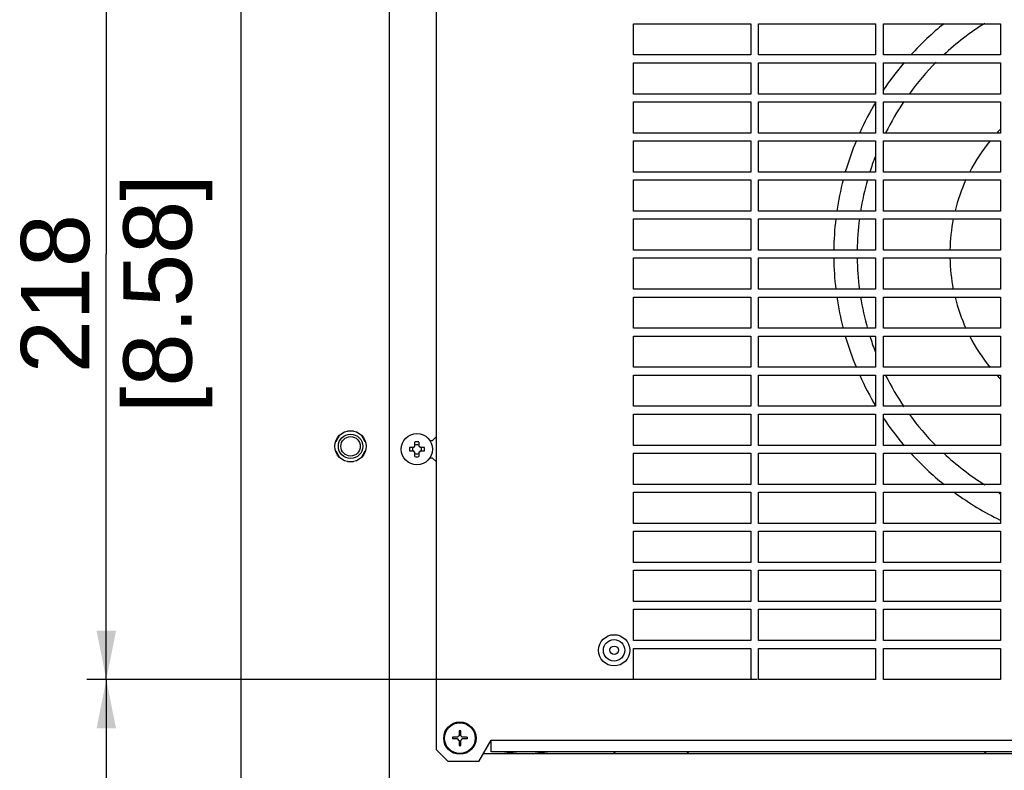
# Model space of a CAD drawing. Header units: millimetres. Extents: x 0 to 594, y 0 to 420.
# Tile 20 of 26: x 335 to 386, y 225 to 263. Entities that reach past the tile are written whole.
import ezdxf

# ---------------------------------------------------------------- set-up
doc = ezdxf.new("R2010")
doc.units = ezdxf.units.MM
doc.header["$LTSCALE"] = 32.67
doc.layers.get('0').update_dxf_attribs({"linetype": 'CONTINUOUS'})
doc.layers.add('02___PRT_ALL_AXES', color=7, linetype='CONTINUOUS')
doc.styles.get("Standard").update_dxf_attribs({"font": 'arial.ttf'})
doc.dimstyles.new('DIMSTYLE_3', dxfattribs={"dimtxt": 3.5, "dimasz": 2.5, "dimexe": 1, "dimexo": 0.0625, "dimgap": 0.875, "dimtad": 1, "dimlfac": 5, "dimdsep": 46, "dimtxsty": 'STANDARD', "dimblk": '_FILLED', "dimblk1": '_FILLED', "dimblk2": '_FILLED', "dimcen": 0.09, "dimclrt": 5, "dimazin": 2, "dimtfac": 1, "dimtofl": 0, "dimtmove": 0, "dimatfit": 3, "dimldrblk": '_FILLED', "dimfxl": 1, "dimtolj": 1, "dimarcsym": 0})

# ---------------------------------------------------------------- blocks, each defined once
blk = doc.blocks.new('_FILLED')
at = {"color": 0, "linetype": 'BYBLOCK'}
blk.add_solid([(0, 0), (-1, 0.2), (-1, -0.2)], dxfattribs=at)
blk = doc.blocks.new('*D23')
at = {"color": 2, "linetype": 'CONTINUOUS'}
for p, q in [((372.957, 273.13), (338.606, 273.13)), ((339.606, 273.13), (339.606, 251.33)), ((339.606, 229.53), (339.606, 251.33)), ((372.957, 229.53), (338.606, 229.53))]:
    blk.add_line(p, q, dxfattribs=at)
at = {"color": 2, "linetype": 'CONTINUOUS', "xscale": 2.5, "yscale": 2.5, "zscale": 2.5}
for p, rotation in [((339.606, 273.13), 90), ((339.606, 229.53), 270)]:
    blk.add_blockref('_FILLED', p, dxfattribs=dict(at, rotation=rotation))
at = {"color": 5, "linetype": 'CONTINUOUS', "insert": (335.231, 249.301), "char_height": 3.5, "width": 12.21747, "attachment_point": 2, "rotation": 90, "line_spacing_factor": 0.9}
blk.add_mtext('218\\P[8.58]', dxfattribs=at)
blk = doc.blocks.new('*D27')
at = {"color": 2, "linetype": 'CONTINUOUS'}
for p, q in [((372.957, 229.53), (338.606, 229.53)), ((339.606, 229.53), (339.606, 212.23)), ((339.606, 194.93), (339.606, 212.23)), ((356.257, 194.93), (338.606, 194.93))]:
    blk.add_line(p, q, dxfattribs=at)
at = {"color": 2, "linetype": 'CONTINUOUS', "xscale": 2.5, "yscale": 2.5, "zscale": 2.5}
for p, rotation in [((339.606, 229.53), 90), ((339.606, 194.93), 270)]:
    blk.add_blockref('_FILLED', p, dxfattribs=dict(at, rotation=rotation))
at = {"color": 5, "linetype": 'CONTINUOUS', "insert": (335.231, 210.201), "char_height": 3.5, "width": 12.21747, "attachment_point": 2, "rotation": 90, "line_spacing_factor": 0.9}
blk.add_mtext('173\\P[6.81]', dxfattribs=at)

msp = doc.modelspace()

# ---------------------------------------------------------------- linework, layer by layer
at = {"color": 7, "linetype": 'CONTINUOUS'}
for p, q in [((346.5197, 58.1668), (346.5197, 285.1287)), ((354.1197, 205.3303), (354.1197, 277.7303)), ((356.5197, 225.9303), (356.5197, 276.7303)), ((366.6197, 261.5303), (366.6197, 263.1303)), ((366.6197, 263.1303), (372.6197, 263.1303)), ((372.6197, 263.1303), (372.6197, 261.5303)), ((373.0197, 261.5303), (373.0197, 263.1303)), ((373.0197, 263.1303), (379.0197, 263.1303)), ((379.0197, 263.1303), (379.0197, 261.5303)), ((379.4197, 261.5303), (379.4197, 263.1303)), ((379.4197, 263.1303), (385.4197, 263.1303)), ((385.4197, 263.1303), (385.4197, 261.5303)), ((372.6197, 261.5303), (366.6197, 261.5303)), ((379.0197, 261.5303), (373.0197, 261.5303)), ((385.4197, 261.5303), (379.4197, 261.5303)), ((366.6197, 259.5303), (366.6197, 261.1303)), ((366.6197, 261.1303), (372.6197, 261.1303)), ((372.6197, 261.1303), (372.6197, 259.5303)), ((373.0197, 259.5303), (373.0197, 261.1303)), ((373.0197, 261.1303), (379.0197, 261.1303)), ((379.0197, 261.1303), (379.0197, 259.5303)), ((379.4197, 259.5303), (379.4197, 261.1303)), ((379.4197, 261.1303), (385.4197, 261.1303)), ((385.4197, 261.1303), (385.4197, 259.5303)), ((372.6197, 259.5303), (366.6197, 259.5303)), ((379.0197, 259.5303), (373.0197, 259.5303)), ((385.4197, 259.5303), (379.4197, 259.5303)), ((366.6197, 257.5303), (366.6197, 259.1303)), ((366.6197, 259.1303), (372.6197, 259.1303)), ((372.6197, 259.1303), (372.6197, 257.5303)), ((373.0197, 257.5303), (373.0197, 259.1303)), ((373.0197, 259.1303), (379.0197, 259.1303)), ((379.0197, 259.1303), (379.0197, 257.5303)), ((379.4197, 257.5303), (379.4197, 259.1303)), ((379.4197, 259.1303), (385.4197, 259.1303)), ((385.4197, 259.1303), (385.4197, 257.5303)), ((372.6197, 257.5303), (366.6197, 257.5303)), ((379.0197, 257.5303), (373.0197, 257.5303)), ((385.4197, 257.5303), (379.4197, 257.5303)), ((366.6197, 255.5303), (366.6197, 257.1303)), ((366.6197, 257.1303), (372.6197, 257.1303)), ((372.6197, 257.1303), (372.6197, 255.5303)), ((373.0197, 255.5303), (373.0197, 257.1303)), ((373.0197, 257.1303), (379.0197, 257.1303)), ((379.0197, 257.1303), (379.0197, 255.5303)), ((379.4197, 255.5303), (379.4197, 257.1303)), ((379.4197, 257.1303), (385.4197, 257.1303)), ((385.4197, 257.1303), (385.4197, 255.5303)), ((372.6197, 255.5303), (366.6197, 255.5303)), ((379.0197, 255.5303), (373.0197, 255.5303)), ((385.4197, 255.5303), (379.4197, 255.5303)), ((366.6197, 253.5303), (366.6197, 255.1303)), ((366.6197, 255.1303), (372.6197, 255.1303)), ((372.6197, 255.1303), (372.6197, 253.5303)), ((373.0197, 253.5303), (373.0197, 255.1303)), ((373.0197, 255.1303), (379.0197, 255.1303)), ((379.0197, 255.1303), (379.0197, 253.5303)), ((379.4197, 253.5303), (379.4197, 255.1303)), ((379.4197, 255.1303), (385.4197, 255.1303)), ((385.4197, 255.1303), (385.4197, 253.5303)), ((372.6197, 253.5303), (366.6197, 253.5303)), ((379.0197, 253.5303), (373.0197, 253.5303)), ((385.4197, 253.5303), (379.4197, 253.5303)), ((366.6197, 251.5303), (366.6197, 253.1303)), ((366.6197, 253.1303), (372.6197, 253.1303)), ((372.6197, 253.1303), (372.6197, 251.5303)), ((373.0197, 251.5303), (373.0197, 253.1303)), ((373.0197, 253.1303), (379.0197, 253.1303)), ((379.0197, 253.1303), (379.0197, 251.5303)), ((379.4197, 251.5303), (379.4197, 253.1303)), ((379.4197, 253.1303), (385.4197, 253.1303)), ((385.4197, 253.1303), (385.4197, 251.5303)), ((372.6197, 251.5303), (366.6197, 251.5303)), ((379.0197, 251.5303), (373.0197, 251.5303)), ((385.4197, 251.5303), (379.4197, 251.5303)), ((366.6197, 249.5303), (366.6197, 251.1303)), ((366.6197, 251.1303), (372.6197, 251.1303)), ((372.6197, 251.1303), (372.6197, 249.5303)), ((373.0197, 249.5303), (373.0197, 251.1303)), ((373.0197, 251.1303), (379.0197, 251.1303)), ((379.0197, 251.1303), (379.0197, 249.5303)), ((379.4197, 249.5303), (379.4197, 251.1303)), ((379.4197, 251.1303), (385.4197, 251.1303)), ((385.4197, 251.1303), (385.4197, 249.5303)), ((372.6197, 249.5303), (366.6197, 249.5303)), ((379.0197, 249.5303), (373.0197, 249.5303)), ((385.4197, 249.5303), (379.4197, 249.5303)), ((366.6197, 247.5303), (366.6197, 249.1303)), ((366.6197, 249.1303), (372.6197, 249.1303)), ((372.6197, 249.1303), (372.6197, 247.5303)), ((373.0197, 247.5303), (373.0197, 249.1303)), ((373.0197, 249.1303), (379.0197, 249.1303)), ((379.0197, 249.1303), (379.0197, 247.5303)), ((379.4197, 247.5303), (379.4197, 249.1303)), ((379.4197, 249.1303), (385.4197, 249.1303)), ((385.4197, 249.1303), (385.4197, 247.5303)), ((372.6197, 247.5303), (366.6197, 247.5303)), ((379.0197, 247.5303), (373.0197, 247.5303)), ((385.4197, 247.5303), (379.4197, 247.5303)), ((366.6197, 245.5303), (366.6197, 247.1303)), ((366.6197, 247.1303), (372.6197, 247.1303)), ((372.6197, 247.1303), (372.6197, 245.5303)), ((373.0197, 245.5303), (373.0197, 247.1303)), ((373.0197, 247.1303), (379.0197, 247.1303)), ((379.0197, 247.1303), (379.0197, 245.5303)), ((379.4197, 245.5303), (379.4197, 247.1303)), ((379.4197, 247.1303), (385.4197, 247.1303)), ((385.4197, 247.1303), (385.4197, 245.5303)), ((372.6197, 245.5303), (366.6197, 245.5303)), ((379.0197, 245.5303), (373.0197, 245.5303)), ((385.4197, 245.5303), (379.4197, 245.5303)), ((366.6197, 243.5303), (366.6197, 245.1303)), ((366.6197, 245.1303), (372.6197, 245.1303)), ((372.6197, 245.1303), (372.6197, 243.5303)), ((373.0197, 243.5303), (373.0197, 245.1303)), ((373.0197, 245.1303), (379.0197, 245.1303)), ((379.0197, 245.1303), (379.0197, 243.5303)), ((379.4197, 243.5303), (379.4197, 245.1303)), ((379.4197, 245.1303), (385.4197, 245.1303)), ((385.4197, 245.1303), (385.4197, 243.5303)), ((372.6197, 243.5303), (366.6197, 243.5303)), ((366.6197, 241.5303), (366.6197, 243.1303)), ((366.6197, 243.1303), (372.6197, 243.1303)), ((372.6197, 243.1303), (372.6197, 241.5303)), ((379.0197, 243.5303), (373.0197, 243.5303)), ((373.0197, 241.5303), (373.0197, 243.1303)), ((373.0197, 243.1303), (379.0197, 243.1303)), ((379.0197, 243.1303), (379.0197, 241.5303)), ((385.4197, 243.5303), (379.4197, 243.5303)), ((379.4197, 241.5303), (379.4197, 243.1303)), ((379.4197, 243.1303), (385.4197, 243.1303)), ((385.4197, 243.1303), (385.4197, 241.5303)), ((352.2705, 242.2503), (351.9689, 242.2503)), ((351.5591, 242.0494), (351.3665, 241.7158)), ((352.8728, 241.7158), (352.6802, 242.0494)), ((355.4167, 241.4878), (355.4167, 241.702)), ((355.6227, 241.702), (355.6227, 241.4878)), ((351.3665, 241.2448), (351.5591, 240.9111)), ((352.6802, 240.9111), (352.8728, 241.2448)), ((355.1479, 241.4333), (355.3621, 241.4333)), ((355.3621, 241.2273), (355.1479, 241.2273)), ((355.3778, 241.4586), (355.3783, 241.4716)), ((355.3783, 241.1889), (355.3778, 241.2019)), ((355.3783, 241.4716), (355.3913, 241.4721)), ((355.3913, 241.1884), (355.3783, 241.1889)), ((355.4167, 240.9585), (355.4167, 241.1727)), ((355.6227, 241.1727), (355.6227, 240.9585)), ((355.648, 241.4721), (355.6611, 241.4716)), ((355.6611, 241.1889), (355.648, 241.1884)), ((355.6611, 241.4716), (355.6615, 241.4586)), ((355.6615, 241.2019), (355.6611, 241.1889)), ((355.6773, 241.4333), (355.8914, 241.4333)), ((355.8914, 241.2273), (355.6773, 241.2273)), ((372.6197, 241.5303), (366.6197, 241.5303)), ((366.6197, 239.5303), (366.6197, 241.1303)), ((366.6197, 241.1303), (372.6197, 241.1303)), ((372.6197, 241.1303), (372.6197, 239.5303)), ((379.0197, 241.5303), (373.0197, 241.5303)), ((373.0197, 239.5303), (373.0197, 241.1303)), ((373.0197, 241.1303), (379.0197, 241.1303)), ((379.0197, 241.1303), (379.0197, 239.5303)), ((385.4197, 241.5303), (379.4197, 241.5303)), ((379.4197, 239.5303), (379.4197, 241.1303)), ((379.4197, 241.1303), (385.4197, 241.1303)), ((385.4197, 241.1303), (385.4197, 239.5303)), ((351.9689, 240.7103), (352.2705, 240.7103)), ((372.6197, 239.5303), (366.6197, 239.5303)), ((366.6197, 237.5303), (366.6197, 239.1303)), ((366.6197, 239.1303), (372.6197, 239.1303)), ((372.6197, 239.1303), (372.6197, 237.5303)), ((379.0197, 239.5303), (373.0197, 239.5303)), ((373.0197, 237.5303), (373.0197, 239.1303)), ((373.0197, 239.1303), (379.0197, 239.1303)), ((379.0197, 239.1303), (379.0197, 237.5303)), ((385.4197, 239.5303), (379.4197, 239.5303)), ((379.4197, 237.5303), (379.4197, 239.1303)), ((379.4197, 239.1303), (385.4197, 239.1303)), ((385.4197, 239.1303), (385.4197, 237.5303)), ((372.6197, 237.5303), (366.6197, 237.5303)), ((366.6197, 235.5303), (366.6197, 237.1303)), ((366.6197, 237.1303), (372.6197, 237.1303)), ((372.6197, 237.1303), (372.6197, 235.5303)), ((379.0197, 237.5303), (373.0197, 237.5303)), ((373.0197, 235.5303), (373.0197, 237.1303)), ((373.0197, 237.1303), (379.0197, 237.1303)), ((379.0197, 237.1303), (379.0197, 235.5303)), ((385.4197, 237.5303), (379.4197, 237.5303)), ((379.4197, 235.5303), (379.4197, 237.1303)), ((379.4197, 237.1303), (385.4197, 237.1303)), ((385.4197, 237.1303), (385.4197, 235.5303)), ((372.6197, 235.5303), (366.6197, 235.5303)), ((366.6197, 233.5303), (366.6197, 235.1303)), ((366.6197, 235.1303), (372.6197, 235.1303)), ((372.6197, 235.1303), (372.6197, 233.5303)), ((379.0197, 235.5303), (373.0197, 235.5303)), ((373.0197, 233.5303), (373.0197, 235.1303)), ((373.0197, 235.1303), (379.0197, 235.1303)), ((379.0197, 235.1303), (379.0197, 233.5303)), ((385.4197, 235.5303), (379.4197, 235.5303)), ((379.4197, 233.5303), (379.4197, 235.1303)), ((379.4197, 235.1303), (385.4197, 235.1303)), ((385.4197, 235.1303), (385.4197, 233.5303)), ((372.6197, 233.5303), (366.6197, 233.5303)), ((366.6197, 231.5303), (366.6197, 233.1303)), ((366.6197, 233.1303), (372.6197, 233.1303)), ((372.6197, 233.1303), (372.6197, 231.5303)), ((379.0197, 233.5303), (373.0197, 233.5303)), ((373.0197, 231.5303), (373.0197, 233.1303)), ((373.0197, 233.1303), (379.0197, 233.1303)), ((379.0197, 233.1303), (379.0197, 231.5303)), ((385.4197, 233.5303), (379.4197, 233.5303)), ((379.4197, 231.5303), (379.4197, 233.1303)), ((379.4197, 233.1303), (385.4197, 233.1303)), ((385.4197, 233.1303), (385.4197, 231.5303)), ((372.6197, 231.5303), (366.6197, 231.5303)), ((379.0197, 231.5303), (373.0197, 231.5303)), ((385.4197, 231.5303), (379.4197, 231.5303)), ((366.6197, 229.5303), (366.6197, 231.1303)), ((366.6197, 231.1303), (372.6197, 231.1303)), ((372.6197, 231.1303), (372.6197, 229.5303)), ((373.0197, 229.5303), (373.0197, 231.1303)), ((373.0197, 231.1303), (379.0197, 231.1303)), ((379.0197, 231.1303), (379.0197, 229.5303)), ((379.4197, 229.5303), (379.4197, 231.1303)), ((379.4197, 231.1303), (385.4197, 231.1303)), ((385.4197, 231.1303), (385.4197, 229.5303)), ((372.6197, 229.5303), (366.6197, 229.5303)), ((379.0197, 229.5303), (373.0197, 229.5303)), ((385.4197, 229.5303), (379.4197, 229.5303)), ((357.3471, 226.5717), (357.3471, 226.4889)), ((357.6026, 226.5717), (357.3471, 226.5717)), ((357.6026, 226.4889), (357.3471, 226.4889)), ((357.6783, 226.9029), (357.6783, 226.6474)), ((357.7611, 226.9029), (357.6783, 226.9029)), ((357.7611, 226.6474), (357.7611, 226.9029)), ((358.0923, 226.5717), (357.8368, 226.5717)), ((358.0923, 226.4889), (357.8368, 226.4889)), ((358.0923, 226.5717), (358.0923, 226.4889)), ((357.6783, 226.4132), (357.6783, 226.1577)), ((357.6783, 226.1577), (357.7611, 226.1577)), ((357.7611, 226.1577), (357.7611, 226.4132)), ((358.6846, 225.3303), (359.3197, 226.4303)), ((359.3197, 225.8303), (359.3197, 226.4303)), ((359.3197, 226.4303), (423.9197, 226.4303)), ((356.5197, 225.9303), (357.1197, 225.3303)), ((423.5197, 225.8303), (359.3197, 225.8303)), ((358.6846, 225.3303), (357.1197, 225.3303))]:
    msp.add_line(p, q, dxfattribs=at)
at = {"color": 3, "linetype": 'CONTINUOUS'}
for p, q in [((356.1797, 241.7803), (356.3197, 241.7803)), ((356.3197, 241.7803), (356.5197, 241.9803)), ((356.3197, 240.8803), (356.1797, 240.8803)), ((356.5197, 240.6803), (356.3197, 240.8803)), ((423.9197, 225.7303), (358.9197, 225.7303))]:
    msp.add_line(p, q, dxfattribs=at)
at = {"color": 7, "linetype": 'CONTINUOUS'}
for centre, radius in [((355.5197, 241.3303), 0.8), ((352.1197, 241.4803), 0.625), ((352.1197, 241.4803), 0.5), ((365.6197, 231.0303), 0.8), ((365.6197, 231.0303), 0.55), ((365.6197, 231.0303), 0.22), ((357.7197, 226.5303), 0.828), ((357.7197, 226.5303), 0.7874)]:
    msp.add_circle(centre, radius, dxfattribs=at)
for centre, radius, start, end in [((392.0197, 251.3303), 15.15, 128.81961, 137.64782), ((392.0197, 251.3303), 13.95, 122.10797, 132.98563), ((392.0197, 251.3303), 15.15, 139.58328, 146.3369), ((392.0197, 251.3303), 13.95, 135.2212, 143.91408), ((392.0197, 251.3303), 15.15, 149.03301, 155.8009), ((392.0197, 251.3303), 13.95, 145.87876, 153.55219), ((392.0197, 251.3303), 9.2, 136.0527, 137.47475), ((392.0197, 251.3303), 15.15, 157.42854, 163.88561), ((392.0197, 251.3303), 9.2, 140.86512, 152.75214), ((392.0197, 251.3303), 13.95, 159.06523, 162.45052), ((392.0197, 251.3303), 15.15, 165.43861, 171.64789), ((392.0197, 251.3303), 13.95, 164.1472, 170.9228), ((392.0197, 251.3303), 9.2, 155.50428, 166.11086), ((392.0197, 251.3303), 15.15, 173.16091, 179.23589), ((392.0197, 251.3303), 13.95, 172.5732, 179.1748), ((392.0197, 251.3303), 9.2, 168.69313, 178.74809), ((392.0197, 251.3303), 15.15, 180.76411, 186.83909), ((392.0197, 251.3303), 13.95, 180.8252, 187.4268), ((392.0197, 251.3303), 9.2, 181.25191, 191.30687), ((392.0197, 251.3303), 15.15, 188.35211, 194.56139), ((392.0197, 251.3303), 13.95, 189.0772, 195.8528), ((392.0197, 251.3303), 9.2, 193.88914, 204.49572), ((392.0197, 251.3303), 15.15, 196.11439, 202.57146), ((392.0197, 251.3303), 13.95, 197.54948, 200.93477), ((392.0197, 251.3303), 9.2, 207.24786, 219.13488), ((392.0197, 251.3303), 15.15, 204.1991, 210.96699), ((392.0197, 251.3303), 13.95, 206.44781, 214.12124), ((392.0197, 251.3303), 9.2, 222.52525, 223.9473), ((392.0197, 251.3303), 15.15, 213.6631, 220.41672), ((392.0197, 251.3303), 13.95, 216.08592, 224.7788), ((355.5197, 241.3303), 0.3858, 74.5141, 105.4859), ((355.5197, 241.3303), 0.3858, 164.5141, 195.4859), ((355.5197, 241.3303), 0.234, 153.88521, 206.11479), ((355.3478, 241.4597), 0.03, 298.35546, 358), ((355.3478, 241.2009), 0.03, 2, 61.64454), ((355.3903, 241.5021), 0.03, 272, 331.64454), ((355.3903, 241.1584), 0.03, 28.35546, 88), ((355.5197, 241.3303), 0.234, 63.88521, 116.11479), ((355.5197, 241.3303), 0.234, 243.88521, 296.11479), ((355.6491, 241.5021), 0.03, 208.35546, 268), ((355.6491, 241.1584), 0.03, 92, 151.64454), ((355.6915, 241.4597), 0.03, 182, 241.64454), ((355.6915, 241.2009), 0.03, 118.35546, 178), ((355.5197, 241.3303), 0.234, 333.88521, 26.11479), ((355.5197, 241.3303), 0.3858, 344.5141, 15.4859), ((392.0197, 251.3303), 15.15, 222.35218, 231.18039), ((392.0197, 251.3303), 13.95, 227.01437, 237.89203), ((355.5197, 241.3303), 0.3858, 254.5141, 285.4859), ((392.0197, 251.3303), 15.15, 233.81297, 244.09612), ((392.0197, 251.3303), 13.95, 241.3478, 241.65744), ((357.7197, 226.5303), 0.1242, 109.47118, 160.52908), ((357.7197, 226.5303), 0.1242, 199.47118, 250.52909), ((357.7197, 226.5303), 0.1242, 19.47118, 70.52909), ((357.7197, 226.5303), 0.1242, 289.47118, 340.52908)]:
    msp.add_arc(centre, radius, start, end, dxfattribs=at)
at = {"layer": '02___PRT_ALL_AXES', "color": 7, "linetype": 'CONTINUOUS'}
msp.add_circle((352.1197, 241.4803), 0.8, dxfattribs=at)
at = {"layer": '02___PRT_ALL_AXES', "color": 3, "linetype": 'CONTINUOUS'}
for points, knots in [([(360.3076, 225.7918), (360.2736, 225.7918), (360.1486, 225.7949), (360.0232, 225.8083), (359.9345, 225.8295)], [0, 0, 0, 0, 0.2711693, 1, 1, 1, 1]), ([(360.6806, 225.8295), (360.6538, 225.8231), (360.5308, 225.7995), (360.4051, 225.7918), (360.3076, 225.7918)], [0, 0, 0, 0, 0.2207487, 1, 1, 1, 1]), ([(361.9076, 225.7918), (361.8736, 225.7918), (361.7486, 225.7949), (361.6232, 225.8083), (361.5345, 225.8295)], [0, 0, 0, 0, 0.2711693, 1, 1, 1, 1]), ([(362.2806, 225.8295), (362.2538, 225.8231), (362.1308, 225.7995), (362.0051, 225.7918), (361.9076, 225.7918)], [0, 0, 0, 0, 0.2207487, 1, 1, 1, 1])]:
    msp.add_open_spline(points, degree=3, knots=knots, dxfattribs=at)
at = {"layer": '02___PRT_ALL_AXES', "color": 7, "linetype": 'CONTINUOUS'}
for points in [[(365.7079, 225.8319), (365.6707, 225.8114), (365.6347, 225.7881), (365.6027, 225.7603)], [(369.4367, 225.7603), (369.4047, 225.7881), (369.3686, 225.8114), (369.3315, 225.8319)], [(384.7079, 225.8319), (384.6707, 225.8114), (384.6347, 225.7881), (384.6027, 225.7603)]]:
    msp.add_open_spline(points, degree=3, dxfattribs=at)

# ---------------------------------------------------------------- dimensions: what is measured, and where the dimension line sits
at = {"color": 2, "linetype": 'CONTINUOUS'}
for base, p2, angle, picture, middle in [((339.6059, 273.1303), (373.0197, 273.1303), 90, '*D23', (339.6059, 251.3303)), ((339.6059, 194.9303), (356.3197, 194.9303), 270, '*D27', (339.6059, 212.2303))]:
    dim = msp.add_linear_dim(base=base, p1=(373.0197, 229.5303), p2=p2, angle=angle, text='<>\\P[]', dimstyle='DIMSTYLE_3', dxfattribs=at)
    dim.commit()
    dim.dimension.update_dxf_attribs({"geometry": picture, "text_midpoint": middle, "dimtype": 160})

doc.saveas('drawing.dxf')
